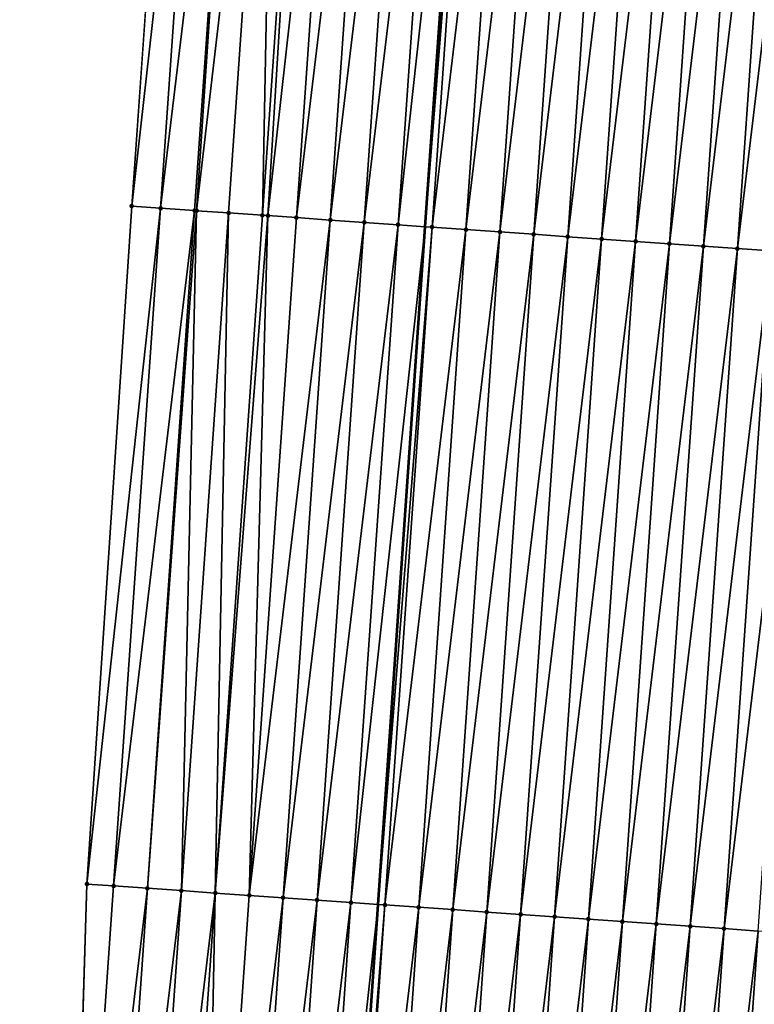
# Model space of a CAD drawing. Header units: feet. Extents: x 2017353 to 2024169, y 808050 to 818690.
# Tile 82 of 256: x 2023510 to 2023532, y 810959 to 810988. Entities that reach past the tile are written whole.
import ezdxf

# ---------------------------------------------------------------- set-up
doc = ezdxf.new("R2010")
doc.units = ezdxf.units.FT
doc.header["$MEASUREMENT"] = 0
for name, color, linetype, lineweight in [('EP_Travel Lane', 172, 'Continuous', 53), ('SB-Road Shots', 141, 'Continuous', 100), ('SB-Road X-Section', 40, 'Continuous', 13)]:
    doc.layers.add(name, color=color, linetype=linetype, lineweight=lineweight)
doc.layers.add('I-77-MM15-17_SB-Surface-BORDER', color=7, linetype='Continuous')
doc.layers.add('I-77-MM15-17_SB-Surface-TIN', color=7, linetype='Continuous')

msp = doc.modelspace()

# ---------------------------------------------------------------- linework, layer by layer
at = {"layer": 'EP_Travel Lane'}
msp.add_polyline3d([(2023517.983432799, 810922.1613203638, 307.2785303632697), (2023519.34980394, 810942.1306556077, 307.9967300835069), (2023520.735797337, 810962.0700405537, 308.7038930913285), (2023522.121807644, 810982.0096687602, 309.4042746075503), (2023523.507797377, 811001.9490009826, 310.112906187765), (2023524.893799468, 811021.8885109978, 310.8165833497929), (2023526.27979923, 811041.8279874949, 311.5211919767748), (2023527.665816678, 811061.7677184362, 312.2187072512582), (2023529.051775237, 811081.7066021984, 312.9398452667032), (2023530.437673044, 811101.644611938, 313.6853560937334), (2023531.823572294, 811121.5826424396, 314.4302848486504), (2023533.225560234, 811141.5337107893, 315.1554787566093), (2023534.634748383, 811161.4716408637, 315.8594012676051), (2023536.044013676, 811181.4106624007, 316.5299429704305), (2023537.453305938, 811201.3500655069, 317.1888150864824), (2023538.862601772, 811221.2895191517, 317.8461431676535), (2023540.27192976, 811241.2294277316, 318.4895560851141), (2023541.681244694, 811261.1691516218, 319.1386140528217), (2023543.090570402, 811281.1090279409, 319.7830135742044), (2023544.499942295, 811301.049557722, 320.4074315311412)], dxfattribs=at)
at = {"layer": 'I-77-MM15-17_SB-Surface-BORDER', "color": 3, "linetype": 'Continuous', "lineweight": -3}
msp.add_polyline3d([(2023510.193719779, 810922.6871717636, 307.1983107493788), (2023511.566618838, 810942.6764191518, 307.8658723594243), (2023512.168204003, 810962.6701417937, 308.5783196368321), (2023513.490093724, 810982.613960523, 309.2861064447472), (2023514.880315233, 811002.5529601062, 309.9958043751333), (2023516.565170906, 811022.4720752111, 310.6889407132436), (2023517.960395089, 811042.4108193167, 311.3960778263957), (2023520.027323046, 811062.3022662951, 312.1199689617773), (2023521.144685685, 811082.2603517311, 312.8263930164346), (2023523.652728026, 811102.119692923, 313.5902944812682), (2023525.03868353, 811122.0572014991, 314.3495972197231), (2023526.441287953, 811142.0160916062, 315.0679431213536), (2023527.850463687, 811161.9538294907, 315.7777409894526), (2023529.259694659, 811181.8923489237, 316.4636362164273), (2023529.67147934, 811201.902294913, 317.1212841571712), (2023531.080748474, 811221.8413542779, 317.7906692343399), (2023533.487662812, 811241.7118013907, 318.4022277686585), (2023534.049872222, 811261.7111268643, 319.0595255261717), (2023537.30380491, 811281.5207224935, 319.7010663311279), (2023537.715663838, 811301.531718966, 320.3265921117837)], dxfattribs=at)
at = {"layer": 'I-77-MM15-17_SB-Surface-TIN', "color": 128, "linetype": 'Continuous', "lineweight": -3}
for points in [[(2023513.490093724, 810982.613960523, 309.2861064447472), (2023515.724815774, 811002.4936981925, 310.0112465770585), (2023514.880315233, 811002.5529601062, 309.9958043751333)], [(2023514.338727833, 810982.5542844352, 309.3050680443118), (2023515.724815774, 811002.4936981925, 310.0112465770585), (2023513.490093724, 810982.613960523, 309.2861064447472)], [(2023514.338727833, 810982.5542844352, 309.3050680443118), (2023516.722368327, 811002.4237751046, 310.0272928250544), (2023515.724815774, 811002.4936981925, 310.0112465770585)], [(2023515.336264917, 810982.4841388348, 309.3273187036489), (2023516.722368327, 811002.4237751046, 310.0272928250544), (2023514.338727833, 810982.5542844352, 309.3050680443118)], [(2023515.397004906, 810982.4798730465, 309.3285244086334), (2023516.722368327, 811002.4237751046, 310.0272928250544), (2023515.336264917, 810982.4841388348, 309.3273187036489)], [(2023515.397004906, 810982.4798730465, 309.3285244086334), (2023517.719939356, 811002.3541178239, 310.0359273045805), (2023516.722368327, 811002.4237751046, 310.0272928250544)], [(2023516.333833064, 810982.4144400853, 309.3371093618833), (2023517.719939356, 811002.3541178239, 310.0359273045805), (2023515.397004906, 810982.4798730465, 309.3285244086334)], [(2023516.333833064, 810982.4144400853, 309.3371093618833), (2023517.331461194, 810982.3456042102, 309.3228396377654), (2023517.719939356, 811002.3541178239, 310.0359273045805)], [(2023517.331461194, 810982.3456042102, 309.3228396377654), (2023518.717542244, 811002.2849188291, 310.0317829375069), (2023517.719939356, 811002.3541178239, 310.0359273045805)], [(2023517.331461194, 810982.3456042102, 309.3228396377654), (2023517.491399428, 810982.3345733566, 309.3204184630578), (2023518.717542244, 811002.2849188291, 310.0317829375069)], [(2023517.491399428, 810982.3345733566, 309.3204184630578), (2023519.715106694, 811002.2151668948, 310.0430567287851), (2023518.717542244, 811002.2849188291, 310.0317829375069)], [(2023517.491399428, 810982.3345733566, 309.3204184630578), (2023518.329051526, 810982.2762246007, 309.3237313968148), (2023519.715106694, 811002.2151668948, 310.0430567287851)], [(2023518.329051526, 810982.2762246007, 309.3237313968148), (2023520.712652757, 811002.1451504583, 310.0617059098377), (2023519.715106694, 811002.2151668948, 310.0430567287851)], [(2023518.329051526, 810982.2762246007, 309.3237313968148), (2023519.326600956, 810982.2062565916, 309.3410300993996), (2023520.712652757, 811002.1451504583, 310.0617059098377)], [(2023519.326600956, 810982.2062565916, 309.3410300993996), (2023521.710206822, 811002.0752491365, 310.077145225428), (2023520.712652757, 811002.1451504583, 310.0617059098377)], [(2023519.326600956, 810982.2062565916, 309.3410300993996), (2023520.324148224, 810982.1362575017, 309.3591954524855), (2023521.710206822, 811002.0752491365, 310.077145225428)], [(2023520.324148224, 810982.1362575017, 309.3591954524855), (2023522.707756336, 811002.0052823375, 310.0944103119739), (2023521.710206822, 811002.0752491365, 310.077145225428)], [(2023520.324148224, 810982.1362575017, 309.3591954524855), (2023521.321685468, 810982.0661141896, 309.3813823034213), (2023522.707756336, 811002.0052823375, 310.0944103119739)], [(2023521.321685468, 810982.0661141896, 309.3813823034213), (2023523.507797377, 811001.9490009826, 310.112906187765), (2023522.707756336, 811002.0052823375, 310.0944103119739)], [(2023521.321685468, 810982.0661141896, 309.3813823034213), (2023522.121807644, 810982.0096687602, 309.4042746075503), (2023523.507797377, 811001.9490009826, 310.112906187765)], [(2023523.705291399, 811001.9351076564, 310.1174719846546), (2023523.507797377, 811001.9490009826, 310.112906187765), (2023522.121807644, 810982.0096687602, 309.4042746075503)], [(2023522.319206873, 810981.9957430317, 309.4099223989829), (2023523.705291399, 811001.9351076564, 310.1174719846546), (2023522.121807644, 810982.0096687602, 309.4042746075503)], [(2023522.319206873, 810981.9957430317, 309.4099223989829), (2023524.702821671, 811001.8648640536, 310.1424554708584), (2023523.705291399, 811001.9351076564, 310.1174719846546)], [(2023522.319206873, 810981.9957430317, 309.4099223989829), (2023523.316733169, 810981.9254422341, 309.4365005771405), (2023524.702821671, 811001.8648640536, 310.1424554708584)], [(2023523.316733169, 810981.9254422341, 309.4365005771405), (2023525.70037408, 811001.7949389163, 310.1585588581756), (2023524.702821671, 811001.8648640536, 310.1424554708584)], [(2023523.316733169, 810981.9254422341, 309.4365005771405), (2023524.314287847, 810981.8555497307, 309.4516938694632), (2023525.70037408, 811001.7949389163, 310.1585588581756)], [(2023524.314287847, 810981.8555497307, 309.4516938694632), (2023526.697922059, 811001.7249500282, 310.1764398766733), (2023525.70037408, 811001.7949389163, 310.1585588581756)], [(2023524.314287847, 810981.8555497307, 309.4516938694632), (2023525.311832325, 810981.7855104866, 309.4709788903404), (2023526.697922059, 811001.7249500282, 310.1764398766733)], [(2023525.311832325, 810981.7855104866, 309.4709788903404), (2023527.695465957, 811001.6549024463, 310.1959575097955), (2023526.697922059, 811001.7249500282, 310.1764398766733)], [(2023525.311832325, 810981.7855104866, 309.4709788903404), (2023526.309374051, 810981.7154316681, 309.4913673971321), (2023527.695465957, 811001.6549024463, 310.1959575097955)], [(2023526.309374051, 810981.7154316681, 309.4913673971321), (2023528.693009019, 811001.5848428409, 310.2158104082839), (2023527.695465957, 811001.6549024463, 310.1959575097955)], [(2023526.309374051, 810981.7154316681, 309.4913673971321), (2023527.306918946, 810981.6453984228, 309.5104851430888), (2023528.693009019, 811001.5848428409, 310.2158104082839)], [(2023527.306918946, 810981.6453984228, 309.5104851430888), (2023529.690553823, 811001.5148082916, 310.2349646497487), (2023528.693009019, 811001.5848428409, 310.2158104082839)], [(2023527.306918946, 810981.6453984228, 309.5104851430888), (2023528.304470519, 810981.575461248, 309.526924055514), (2023529.690553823, 811001.5148082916, 310.2349646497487)], [(2023528.304470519, 810981.575461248, 309.526924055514), (2023530.688111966, 811001.4449656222, 310.2487684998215), (2023529.690553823, 811001.5148082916, 310.2349646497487)], [(2023528.304470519, 810981.575461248, 309.526924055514), (2023529.302027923, 810981.5056079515, 309.5410241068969), (2023530.688111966, 811001.4449656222, 310.2487684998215)], [(2023529.302027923, 810981.5056079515, 309.5410241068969), (2023531.685680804, 811001.3752768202, 310.2582819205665), (2023530.688111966, 811001.4449656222, 310.2487684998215)], [(2023529.302027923, 810981.5056079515, 309.5410241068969), (2023530.299590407, 810981.4358277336, 309.5530864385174), (2023531.685680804, 811001.3752768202, 310.2582819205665)], [(2023530.299590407, 810981.4358277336, 309.5530864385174), (2023532.683231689, 811001.3053297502, 310.2749968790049), (2023531.685680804, 811001.3752768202, 310.2582819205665)], [(2023530.299590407, 810981.4358277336, 309.5530864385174), (2023531.297144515, 810981.3659270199, 309.5685086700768), (2023532.683231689, 811001.3053297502, 310.2749968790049)], [(2023531.297144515, 810981.3659270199, 309.5685086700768), (2023533.680774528, 811001.2352669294, 310.2949394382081), (2023532.683231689, 811001.3053297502, 310.2749968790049)], [(2023531.297144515, 810981.3659270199, 309.5685086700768), (2023532.294681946, 810981.2957864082, 309.5906202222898), (2023533.680774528, 811001.2352669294, 310.2949394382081)], [(2023512.168204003, 810962.6701417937, 308.5783196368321), (2023514.338727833, 810982.5542844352, 309.3050680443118), (2023513.490093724, 810982.613960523, 309.2861064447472)], [(2023512.952655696, 810962.615098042, 308.5925445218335), (2023514.338727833, 810982.5542844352, 309.3050680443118), (2023512.168204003, 810962.6701417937, 308.5783196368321)], [(2023512.952655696, 810962.615098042, 308.5925445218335), (2023515.336264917, 810982.4841388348, 309.3273187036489), (2023514.338727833, 810982.5542844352, 309.3050680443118)], [(2023513.950190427, 810962.5449185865, 308.6157393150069), (2023515.336264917, 810982.4841388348, 309.3273187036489), (2023512.952655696, 810962.615098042, 308.5925445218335)], [(2023513.950190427, 810962.5449185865, 308.6157393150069), (2023515.397004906, 810982.4798730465, 309.3285244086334), (2023515.336264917, 810982.4841388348, 309.3273187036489)], [(2023514.947728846, 810962.4747922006, 308.6374543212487), (2023515.397004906, 810982.4798730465, 309.3285244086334), (2023513.950190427, 810962.5449185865, 308.6157393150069)], [(2023514.947728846, 810962.4747922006, 308.6374543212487), (2023516.333833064, 810982.4144400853, 309.3371093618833), (2023515.397004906, 810982.4798730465, 309.3285244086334)], [(2023515.945316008, 810962.4053669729, 308.6396182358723), (2023516.333833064, 810982.4144400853, 309.3371093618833), (2023514.947728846, 810962.4747922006, 308.6374543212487)], [(2023515.945316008, 810962.4053669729, 308.6396182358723), (2023517.331461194, 810982.3456042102, 309.3228396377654), (2023516.333833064, 810982.4144400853, 309.3371093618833)], [(2023515.945316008, 810962.4053669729, 308.6396182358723), (2023517.491399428, 810982.3345733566, 309.3204184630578), (2023517.331461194, 810982.3456042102, 309.3228396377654)], [(2023515.945316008, 810962.4053669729, 308.6396182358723), (2023516.942913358, 810962.3360883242, 308.6376949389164), (2023517.491399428, 810982.3345733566, 309.3204184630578)], [(2023516.942913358, 810962.3360883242, 308.6376949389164), (2023518.329051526, 810982.2762246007, 309.3237313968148), (2023517.491399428, 810982.3345733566, 309.3204184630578)], [(2023516.942913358, 810962.3360883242, 308.6376949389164), (2023519.326600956, 810982.2062565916, 309.3410300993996), (2023518.329051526, 810982.2762246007, 309.3237313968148)], [(2023516.942913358, 810962.3360883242, 308.6376949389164), (2023517.940469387, 810962.2662152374, 308.6523469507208), (2023519.326600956, 810982.2062565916, 309.3410300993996)], [(2023517.940469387, 810962.2662152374, 308.6523469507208), (2023520.324148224, 810982.1362575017, 309.3591954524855), (2023519.326600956, 810982.2062565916, 309.3410300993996)], [(2023517.940469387, 810962.2662152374, 308.6523469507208), (2023518.938011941, 810962.1961483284, 308.6724035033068), (2023520.324148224, 810982.1362575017, 309.3591954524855)], [(2023518.938011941, 810962.1961483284, 308.6724035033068), (2023521.321685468, 810982.0661141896, 309.3813823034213), (2023520.324148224, 810982.1362575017, 309.3591954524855)], [(2023518.938011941, 810962.1961483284, 308.6724035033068), (2023519.935566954, 810962.1262606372, 308.6874627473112), (2023521.321685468, 810982.0661141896, 309.3813823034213)], [(2023519.935566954, 810962.1262606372, 308.6874627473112), (2023522.121807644, 810982.0096687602, 309.4042746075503), (2023521.321685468, 810982.0661141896, 309.3813823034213)], [(2023519.935566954, 810962.1262606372, 308.6874627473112), (2023520.735797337, 810962.0700405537, 308.7038930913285), (2023522.121807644, 810982.0096687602, 309.4042746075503)], [(2023522.319206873, 810981.9957430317, 309.4099223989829), (2023522.121807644, 810982.0096687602, 309.4042746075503), (2023520.735797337, 810962.0700405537, 308.7038930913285)], [(2023520.933108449, 810962.0561784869, 308.7079442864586), (2023522.319206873, 810981.9957430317, 309.4099223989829), (2023520.735797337, 810962.0700405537, 308.7038930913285)], [(2023520.933108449, 810962.0561784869, 308.7079442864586), (2023523.316733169, 810981.9254422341, 309.4365005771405), (2023522.319206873, 810981.9957430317, 309.4099223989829)], [(2023520.933108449, 810962.0561784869, 308.7079442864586), (2023521.930650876, 810961.986109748, 308.7280518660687), (2023523.316733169, 810981.9254422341, 309.4365005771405)], [(2023521.930650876, 810961.986109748, 308.7280518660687), (2023524.314287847, 810981.8555497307, 309.4516938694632), (2023523.316733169, 810981.9254422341, 309.4365005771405)], [(2023521.930650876, 810961.986109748, 308.7280518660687), (2023522.92820394, 810961.9161940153, 308.7438930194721), (2023524.314287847, 810981.8555497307, 309.4516938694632)], [(2023522.92820394, 810961.9161940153, 308.7438930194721), (2023525.311832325, 810981.7855104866, 309.4709788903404), (2023524.314287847, 810981.8555497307, 309.4516938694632)], [(2023522.92820394, 810961.9161940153, 308.7438930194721), (2023523.925756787, 810961.8462751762, 308.7598207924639), (2023525.311832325, 810981.7855104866, 309.4709788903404)], [(2023523.925756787, 810961.8462751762, 308.7598207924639), (2023526.309374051, 810981.7154316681, 309.4913673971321), (2023525.311832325, 810981.7855104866, 309.4709788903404)], [(2023523.925756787, 810961.8462751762, 308.7598207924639), (2023524.923306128, 810961.7763058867, 308.7771553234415), (2023526.309374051, 810981.7154316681, 309.4913673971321)], [(2023524.923306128, 810961.7763058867, 308.7771553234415), (2023527.306918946, 810981.6453984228, 309.5104851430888), (2023526.309374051, 810981.7154316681, 309.4913673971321)], [(2023524.923306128, 810961.7763058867, 308.7771553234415), (2023525.920850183, 810961.706260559, 308.7966101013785), (2023527.306918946, 810981.6453984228, 309.5104851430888)], [(2023525.920850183, 810961.706260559, 308.7966101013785), (2023528.304470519, 810981.575461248, 309.526924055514), (2023527.306918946, 810981.6453984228, 309.5104851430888)], [(2023525.920850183, 810961.706260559, 308.7966101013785), (2023526.918394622, 810961.6362207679, 308.8159104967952), (2023528.304470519, 810981.575461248, 309.526924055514)], [(2023526.918394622, 810961.6362207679, 308.8159104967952), (2023529.302027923, 810981.5056079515, 309.5410241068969), (2023528.304470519, 810981.575461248, 309.526924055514)], [(2023526.918394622, 810961.6362207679, 308.8159104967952), (2023527.915955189, 810961.5664129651, 308.8287421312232), (2023529.302027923, 810981.5056079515, 309.5410241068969)], [(2023527.915955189, 810961.5664129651, 308.8287421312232), (2023530.299590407, 810981.4358277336, 309.5530864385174), (2023529.302027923, 810981.5056079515, 309.5410241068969)], [(2023527.915955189, 810961.5664129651, 308.8287421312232), (2023528.913527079, 810961.4967680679, 308.8370313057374), (2023530.299590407, 810981.4358277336, 309.5530864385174)], [(2023528.913527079, 810961.4967680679, 308.8370313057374), (2023531.297144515, 810981.3659270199, 309.5685086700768), (2023530.299590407, 810981.4358277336, 309.5530864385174)], [(2023528.913527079, 810961.4967680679, 308.8370313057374), (2023529.911080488, 810961.4268572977, 308.8527340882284), (2023531.297144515, 810981.3659270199, 309.5685086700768)], [(2023529.911080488, 810961.4268572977, 308.8527340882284), (2023532.294681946, 810981.2957864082, 309.5906202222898), (2023531.297144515, 810981.3659270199, 309.5685086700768)], [(2023529.911080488, 810961.4268572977, 308.8527340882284), (2023530.908617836, 810961.3567154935, 308.8748790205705), (2023532.294681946, 810981.2957864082, 309.5906202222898)], [(2023530.908617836, 810961.3567154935, 308.8748790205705), (2023533.292225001, 810981.2257267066, 309.6104756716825), (2023532.294681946, 810981.2957864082, 309.5906202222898)], [(2023530.908617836, 810961.3567154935, 308.8748790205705), (2023531.906168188, 810961.2867607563, 308.8918077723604), (2023533.292225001, 810981.2257267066, 309.6104756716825)], [(2023511.566618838, 810942.6764191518, 307.8658723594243), (2023512.952655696, 810962.615098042, 308.5925445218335), (2023512.168204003, 810962.6701417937, 308.5783196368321)], [(2023511.566618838, 810942.6764191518, 307.8658723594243), (2023513.950190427, 810962.5449185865, 308.6157393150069), (2023512.952655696, 810962.615098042, 308.5925445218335)], [(2023512.564150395, 810942.606194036, 307.8903403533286), (2023513.950190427, 810962.5449185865, 308.6157393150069), (2023511.566618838, 810942.6764191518, 307.8658723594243)], [(2023512.564150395, 810942.606194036, 307.8903403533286), (2023514.947728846, 810962.4747922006, 308.6374543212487), (2023513.950190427, 810962.5449185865, 308.6157393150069)], [(2023513.561668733, 810942.5357787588, 307.9201108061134), (2023514.947728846, 810962.4747922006, 308.6374543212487), (2023512.564150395, 810942.606194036, 307.8903403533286)], [(2023513.561668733, 810942.5357787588, 307.9201108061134), (2023515.945316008, 810962.4053669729, 308.6396182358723), (2023514.947728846, 810962.4747922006, 308.6374543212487)], [(2023514.559220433, 810942.4658434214, 307.9364986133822), (2023515.945316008, 810962.4053669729, 308.6396182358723), (2023513.561668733, 810942.5357787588, 307.9201108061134)], [(2023515.556810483, 810942.3964597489, 307.9375038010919), (2023515.945316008, 810962.4053669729, 308.6396182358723), (2023514.559220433, 810942.4658434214, 307.9364986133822)], [(2023515.556810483, 810942.3964597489, 307.9375038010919), (2023516.942913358, 810962.3360883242, 308.6376949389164), (2023515.945316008, 810962.4053669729, 308.6396182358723)], [(2023515.556810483, 810942.3964597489, 307.9375038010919), (2023517.940469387, 810962.2662152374, 308.6523469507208), (2023516.942913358, 810962.3360883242, 308.6376949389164)], [(2023515.556810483, 810942.3964597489, 307.9375038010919), (2023516.554364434, 810942.3265567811, 307.952989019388), (2023517.940469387, 810962.2662152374, 308.6523469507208)], [(2023516.554364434, 810942.3265567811, 307.952989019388), (2023518.938011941, 810962.1961483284, 308.6724035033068), (2023517.940469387, 810962.2662152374, 308.6523469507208)], [(2023516.554364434, 810942.3265567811, 307.952989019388), (2023517.551914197, 810942.2565935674, 307.9701541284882), (2023518.938011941, 810962.1961483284, 308.6724035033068)], [(2023517.551914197, 810942.2565935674, 307.9701541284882), (2023519.935566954, 810962.1262606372, 308.6874627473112), (2023518.938011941, 810962.1961483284, 308.6724035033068)], [(2023517.551914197, 810942.2565935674, 307.9701541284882), (2023518.549474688, 810942.18678468, 307.9830160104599), (2023519.935566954, 810962.1262606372, 308.6874627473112)], [(2023518.549474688, 810942.18678468, 307.9830160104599), (2023520.735797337, 810962.0700405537, 308.7038930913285), (2023519.935566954, 810962.1262606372, 308.6874627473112)], [(2023518.549474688, 810942.18678468, 307.9830160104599), (2023519.34980394, 810942.1306556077, 307.9967300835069), (2023520.735797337, 810962.0700405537, 308.7038930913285)], [(2023520.933108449, 810962.0561784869, 308.7079442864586), (2023520.735797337, 810962.0700405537, 308.7038930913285), (2023519.34980394, 810942.1306556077, 307.9967300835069)], [(2023519.547024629, 810942.1168240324, 308.0001095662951), (2023520.933108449, 810962.0561784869, 308.7079442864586), (2023519.34980394, 810942.1306556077, 307.9967300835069)], [(2023519.547024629, 810942.1168240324, 308.0001095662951), (2023521.930650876, 810961.986109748, 308.7280518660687), (2023520.933108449, 810962.0561784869, 308.7079442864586)], [(2023519.547024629, 810942.1168240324, 308.0001095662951), (2023520.544571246, 810942.0468155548, 308.0185368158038), (2023521.930650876, 810961.986109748, 308.7280518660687)], [(2023520.544571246, 810942.0468155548, 308.0185368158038), (2023522.92820394, 810961.9161940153, 308.7438930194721), (2023521.930650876, 810961.986109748, 308.7280518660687)], [(2023520.544571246, 810942.0468155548, 308.0185368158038), (2023521.542121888, 810941.9768649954, 308.035349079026), (2023522.92820394, 810961.9161940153, 308.7438930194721)], [(2023521.542121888, 810941.9768649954, 308.035349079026), (2023523.925756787, 810961.8462751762, 308.7598207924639), (2023522.92820394, 810961.9161940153, 308.7438930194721)], [(2023521.542121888, 810941.9768649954, 308.035349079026), (2023522.539675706, 810941.9069601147, 308.0508876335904), (2023523.925756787, 810961.8462751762, 308.7598207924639)], [(2023522.539675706, 810941.9069601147, 308.0508876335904), (2023524.923306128, 810961.7763058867, 308.7771553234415), (2023523.925756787, 810961.8462751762, 308.7598207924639)], [(2023522.539675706, 810941.9069601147, 308.0508876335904), (2023523.537225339, 810941.8369950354, 308.0681047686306), (2023524.923306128, 810961.7763058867, 308.7771553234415)], [(2023523.537225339, 810941.8369950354, 308.0681047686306), (2023525.920850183, 810961.706260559, 308.7966101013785), (2023524.923306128, 810961.7763058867, 308.7771553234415)], [(2023523.537225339, 810941.8369950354, 308.0681047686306), (2023524.534767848, 810941.7669274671, 308.0881797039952), (2023525.920850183, 810961.706260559, 308.7966101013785)], [(2023524.534767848, 810941.7669274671, 308.0881797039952), (2023526.918394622, 810961.6362207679, 308.8159104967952), (2023525.920850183, 810961.706260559, 308.7966101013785)], [(2023524.534767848, 810941.7669274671, 308.0881797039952), (2023525.532314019, 810941.6969125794, 308.1067856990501), (2023526.918394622, 810961.6362207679, 308.8159104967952)], [(2023525.532314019, 810941.6969125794, 308.1067856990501), (2023527.915955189, 810961.5664129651, 308.8287421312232), (2023526.918394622, 810961.6362207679, 308.8159104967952)], [(2023525.532314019, 810941.6969125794, 308.1067856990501), (2023526.529872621, 810941.627076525, 308.1204050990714), (2023527.915955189, 810961.5664129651, 308.8287421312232)], [(2023526.529872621, 810941.627076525, 308.1204050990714), (2023528.913527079, 810961.4967680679, 308.8370313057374), (2023527.915955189, 810961.5664129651, 308.8287421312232)], [(2023526.529872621, 810941.627076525, 308.1204050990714), (2023527.527435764, 810941.5573057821, 308.1322033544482), (2023528.913527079, 810961.4967680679, 308.8370313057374)], [(2023527.527435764, 810941.5573057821, 308.1322033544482), (2023529.911080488, 810961.4268572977, 308.8527340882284), (2023528.913527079, 810961.4967680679, 308.8370313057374)], [(2023527.527435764, 810941.5573057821, 308.1322033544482), (2023528.524986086, 810941.4873506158, 308.1491440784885), (2023529.911080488, 810961.4268572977, 308.8527340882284)], [(2023528.524986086, 810941.4873506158, 308.1491440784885), (2023530.908617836, 810961.3567154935, 308.8748790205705), (2023529.911080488, 810961.4268572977, 308.8527340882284)], [(2023528.524986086, 810941.4873506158, 308.1491440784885), (2023529.522525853, 810941.4172436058, 308.1703188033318), (2023530.908617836, 810961.3567154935, 308.8748790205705)], [(2023529.522525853, 810941.4172436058, 308.1703188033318), (2023531.906168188, 810961.2867607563, 308.8918077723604), (2023530.908617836, 810961.3567154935, 308.8748790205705)], [(2023529.522525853, 810941.4172436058, 308.1703188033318), (2023530.520066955, 810941.3471558, 308.1909580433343), (2023531.906168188, 810961.2867607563, 308.8918077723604)], [(2023530.520066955, 810941.3471558, 308.1909580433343), (2023532.903711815, 810961.2167092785, 308.91143403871), (2023531.906168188, 810961.2867607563, 308.8918077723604)], [(2023530.520066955, 810941.3471558, 308.1909580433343), (2023531.517622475, 810941.2772753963, 308.2058140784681), (2023532.903711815, 810961.2167092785, 308.91143403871)], [(2023532.419880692, 810941.2137460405, 308.22826088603), (2023532.903711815, 810961.2167092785, 308.91143403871), (2023531.517622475, 810941.2772753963, 308.2058140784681)]]:
    msp.add_3dface(points, dxfattribs=at)
at = {"layer": 'SB-Road Shots', "lineweight": 100}
for p in [(2023513.490093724, 810982.613960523, 309.2861064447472), (2023514.338727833, 810982.5542844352, 309.3050680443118), (2023515.336264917, 810982.4841388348, 309.3273187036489), (2023515.397004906, 810982.4798730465, 309.3285244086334), (2023516.333833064, 810982.4144400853, 309.3371093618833), (2023517.331461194, 810982.3456042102, 309.3228396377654), (2023517.491399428, 810982.3345733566, 309.3204184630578), (2023518.329051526, 810982.2762246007, 309.3237313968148), (2023519.326600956, 810982.2062565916, 309.3410300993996), (2023520.324148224, 810982.1362575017, 309.3591954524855), (2023521.321685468, 810982.0661141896, 309.3813823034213), (2023522.319206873, 810981.9957430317, 309.4099223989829), (2023523.316733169, 810981.9254422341, 309.4365005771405), (2023524.314287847, 810981.8555497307, 309.4516938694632), (2023525.311832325, 810981.7855104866, 309.4709788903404), (2023526.309374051, 810981.7154316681, 309.4913673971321), (2023527.306918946, 810981.6453984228, 309.5104851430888), (2023528.304470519, 810981.575461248, 309.526924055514), (2023529.302027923, 810981.5056079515, 309.5410241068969), (2023530.299590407, 810981.4358277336, 309.5530864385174), (2023531.297144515, 810981.3659270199, 309.5685086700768), (2023512.168204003, 810962.6701417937, 308.5783196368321), (2023512.952655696, 810962.615098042, 308.5925445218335), (2023513.950190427, 810962.5449185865, 308.6157393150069), (2023514.947728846, 810962.4747922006, 308.6374543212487), (2023515.945316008, 810962.4053669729, 308.6396182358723), (2023516.942913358, 810962.3360883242, 308.6376949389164), (2023517.940469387, 810962.2662152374, 308.6523469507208), (2023518.938011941, 810962.1961483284, 308.6724035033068), (2023519.935566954, 810962.1262606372, 308.6874627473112), (2023520.933108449, 810962.0561784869, 308.7079442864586), (2023521.930650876, 810961.986109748, 308.7280518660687), (2023522.92820394, 810961.9161940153, 308.7438930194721), (2023523.925756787, 810961.8462751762, 308.7598207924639), (2023524.923306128, 810961.7763058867, 308.7771553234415), (2023525.920850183, 810961.706260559, 308.7966101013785), (2023526.918394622, 810961.6362207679, 308.8159104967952), (2023527.915955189, 810961.5664129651, 308.8287421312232), (2023528.913527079, 810961.4967680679, 308.8370313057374), (2023529.911080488, 810961.4268572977, 308.8527340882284), (2023530.908617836, 810961.3567154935, 308.8748790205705)]:
    msp.add_point(p, dxfattribs=at)
at = {"layer": 'SB-Road X-Section', "extrusion": (0.06930286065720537, 0.9969485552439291, 0.03592619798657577), "elevation": 948754.330231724, "flags": 128}
msp.add_lwpolyline([(-1962440.123174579, -33797.41473231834), (-1962439.123174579, -33797.36037700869), (-1962438.123174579, -33797.30965832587), (-1962437.12317458, -33797.27246155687), (-1962436.12317458, -33797.23485646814), (-1962435.12317458, -33797.16994029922), (-1962434.537397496, -33797.15883542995), (-1962434.447302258, -33797.15912338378), (-1962434.12317458, -33797.16281550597), (-1962433.12317458, -33797.17787162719), (-1962432.12317458, -33797.1932360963), (-1962431.12317458, -33797.20801477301), (-1962430.12317458, -33797.21647628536), (-1962429.12317458, -33797.22348117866), (-1962428.12317458, -33797.23362698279), (-1962427.12317458, -33797.24725423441), (-1962426.123174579, -33797.26051399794), (-1962425.12317458, -33797.2744715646), (-1962424.437587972, -33797.28888563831), (-1962424.12317458, -33797.2976344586), (-1962423.12317458, -33797.33049515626), (-1962422.123174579, -33797.34345057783), (-1962421.12317458, -33797.36331885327), (-1962420.12317458, -33797.3854446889), (-1962419.12317458, -33797.40087688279), (-1962418.12317458, -33797.41294700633), (-1962417.123174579, -33797.42705616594), (-1962416.123174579, -33797.44350569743), (-1962415.123174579, -33797.4626357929), (-1962414.12317458, -33797.48303747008), (-1962413.12317458, -33797.50233494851), (-1962412.12317458, -33797.51753805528), (-1962411.123174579, -33797.54413340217), (-1962410.12317458, -33797.57269193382), (-1962409.123174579, -33797.59489311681), (-1962408.123174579, -33797.6130702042), (-1962407.12317458, -33797.63038008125), (-1962406.283492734, -33797.63369515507), (-1962406.12317458, -33797.63127241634), (-1962405.123174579, -33797.6169934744), (-1962404.184064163, -33797.62558397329), (-1962404.12317458, -33797.62679045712), (-1962403.12317458, -33797.64905548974), (-1962402.272445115, -33797.66802933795)], dxfattribs=at)
at = {"layer": 'SB-Road X-Section', "extrusion": (0.0693028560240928, 0.9969485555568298, 0.03592619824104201), "elevation": 948734.3211102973, "flags": 128}
msp.add_lwpolyline([(-1962440.127585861, -33797.43518781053), (-1962439.127585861, -33797.38237871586), (-1962438.127585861, -33797.33169992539), (-1962437.127585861, -33797.28857498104), (-1962436.127585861, -33797.24532409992), (-1962435.12758586, -33797.18572467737), (-1962434.440729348, -33797.16479653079), (-1962434.362919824, -33797.16496429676), (-1962434.127585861, -33797.16814845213), (-1962433.127585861, -33797.18256635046), (-1962432.12758586, -33797.19371115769), (-1962431.127585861, -33797.20625429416), (-1962430.127585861, -33797.21848875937), (-1962429.127585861, -33797.22465501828), (-1962428.127585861, -33797.23445417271), (-1962427.127585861, -33797.24767553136), (-1962426.127585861, -33797.26068283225), (-1962425.127585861, -33797.27419181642), (-1962424.157776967, -33797.29425105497), (-1962424.12758586, -33797.29500053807), (-1962423.127585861, -33797.32386964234), (-1962422.127585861, -33797.34350858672), (-1962421.127585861, -33797.36044827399), (-1962420.127585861, -33797.38260751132), (-1962419.127585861, -33797.39832043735), (-1962418.127585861, -33797.40661496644), (-1962417.127585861, -33797.41945488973), (-1962416.12758586, -33797.43876775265), (-1962415.12758586, -33797.45823509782), (-1962414.127585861, -33797.4755808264), (-1962413.127585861, -33797.49151888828), (-1962412.127585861, -33797.50737027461), (-1962411.127585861, -33797.52749084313), (-1962410.12758586, -33797.54798561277), (-1962409.127585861, -33797.56305458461), (-1962408.127585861, -33797.58312409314), (-1962407.12758586, -33797.59778556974), (-1962406.127585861, -33797.59586103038), (-1962405.127585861, -33797.59802634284), (-1962404.127585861, -33797.61975537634), (-1962403.127585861, -33797.64296515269), (-1962402.341205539, -33797.65719922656)], dxfattribs=at)

doc.saveas('drawing.dxf')
